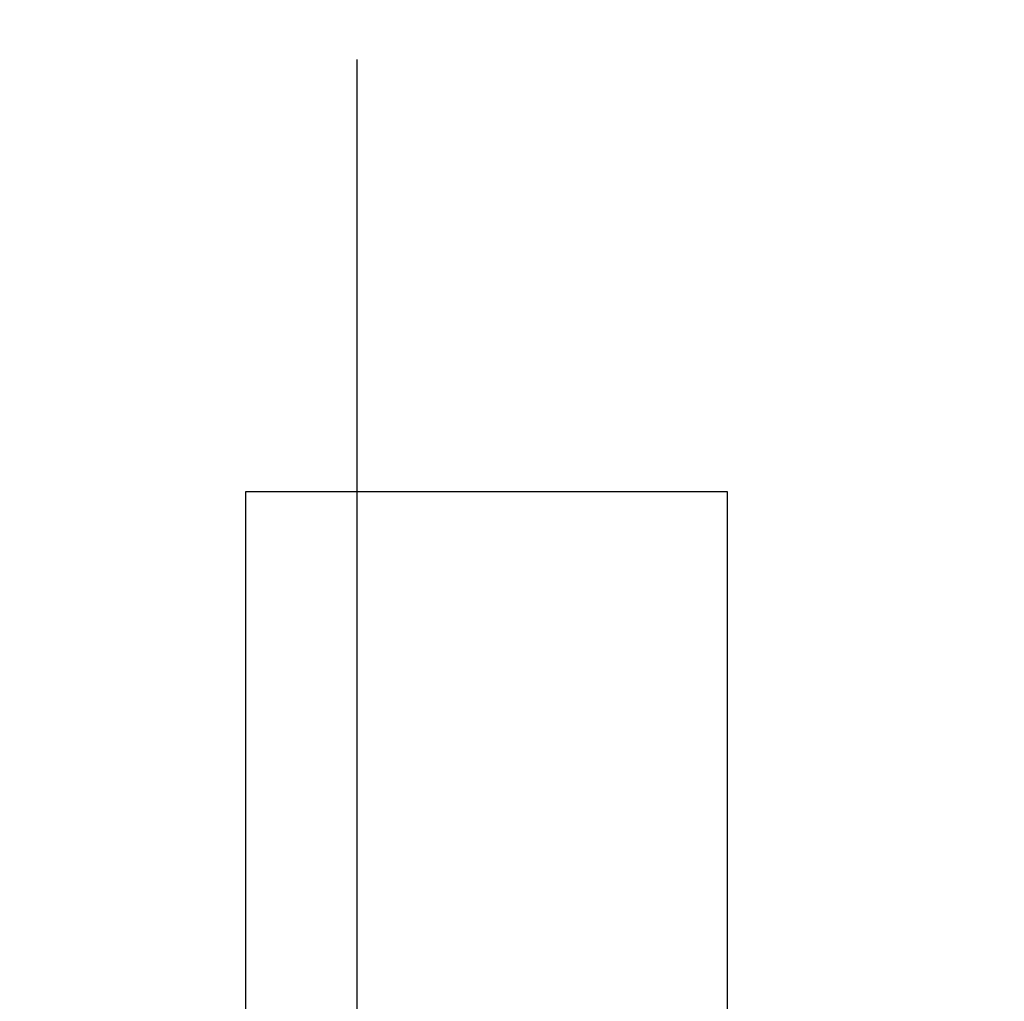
# Model space of a CAD drawing. Header units: millimetres. Extents: x 525 to 788, y 277 to 384.
# Tile 60 of 130: x 729.56 to 737.54, y 327.89 to 335.84. Entities that reach past the tile are written whole.
import ezdxf

# ---------------------------------------------------------------- set-up
doc = ezdxf.new("R2010")
doc.units = ezdxf.units.MM
doc.header["$LTSCALE"] = 5
doc.header["$PDMODE"] = 3
doc.header["$PDSIZE"] = 0.3125
doc.linetypes.add('CENTER', pattern=[0.6, 0.375, -0.075, 0.075, -0.075])
doc.layers.get('0').update_dxf_attribs({"linetype": 'CONTINUOUS'})
doc.layers.get('Defpoints').update_dxf_attribs({"linetype": 'CONTINUOUS'})
doc.layers.add('dim', color=6, linetype='CONTINUOUS', lineweight=9)
doc.styles.add('Verdana', font='verdana.ttf', dxfattribs={"height": 3})
doc.dimstyles.new('aaaaaaaa 3.0', dxfattribs={"dimtxt": 3, "dimasz": 2.5, "dimexe": 1.25, "dimexo": 0.625, "dimtad": 1, "dimzin": 9, "dimdsep": 46, "dimtxsty": 'Verdana', "dimcen": 0, "dimazin": 0, "dimtfac": 1, "dimtofl": 0, "dimtmove": 0, "dimatfit": 3, "dimfxl": 1, "dimlwd": 25, "dimlwe": 25, "dimarcsym": 0})

# ---------------------------------------------------------------- blocks, each defined once
blk = doc.blocks.new('*D55')
at = {"layer": 'Defpoints', "color": 0}
for p in [(767.5081, 331.9082), (697.2861, 316.9379)]:
    blk.add_point(p, dxfattribs=at)
at = {"layer": 'dim', "color": 0, "lineweight": 25}
blk.add_line((785.4949, 335.7427), (769.9532, 332.4294), dxfattribs=at)
at = {"layer": 'dim', "color": 0}
blk.add_solid([(769.8663, 332.8369), (770.04, 332.0219), (767.5081, 331.9082)], dxfattribs=at)
at = {"layer": 'dim', "color": 0, "insert": (778.4472, 336.689), "char_height": 3, "attachment_point": 5, "rotation": 12.03445, "style": 'Verdana'}
blk.add_mtext('∅71.8', dxfattribs=at)

msp = doc.modelspace()

# ---------------------------------------------------------------- linework, layer by layer
at = {"color": 1, "linetype": 'CENTER', "ltscale": 5}
msp.add_line((732.2957, 365.5204), (732.2957, 283.3256), dxfattribs=at)
at = {"linetype": 'Continuous'}
for p, q in [((731.3956, 326.9185), (731.3956, 332.0197)), ((731.3956, 332.0197), (735.2964, 332.0197)), ((735.2964, 332.0197), (735.2964, 326.9185))]:
    msp.add_line(p, q, dxfattribs=at)
msp.add_arc((732.3971, 324.423), 35.9, 323.58286, 216.35846, dxfattribs=at)

# ---------------------------------------------------------------- dimensions: what is measured, and where the dimension line sits
at = {"layer": 'dim'}
dim = msp.add_diameter_dim_2p(p1=(697.2861, 316.9379), p2=(767.5081, 331.9082), dimstyle='aaaaaaaa 3.0', dxfattribs=at)
dim.commit()
dim.dimension.update_dxf_attribs({"geometry": '*D55', "text_midpoint": (777.7194, 334.0851), "dimtype": 163})

doc.saveas('drawing.dxf')
